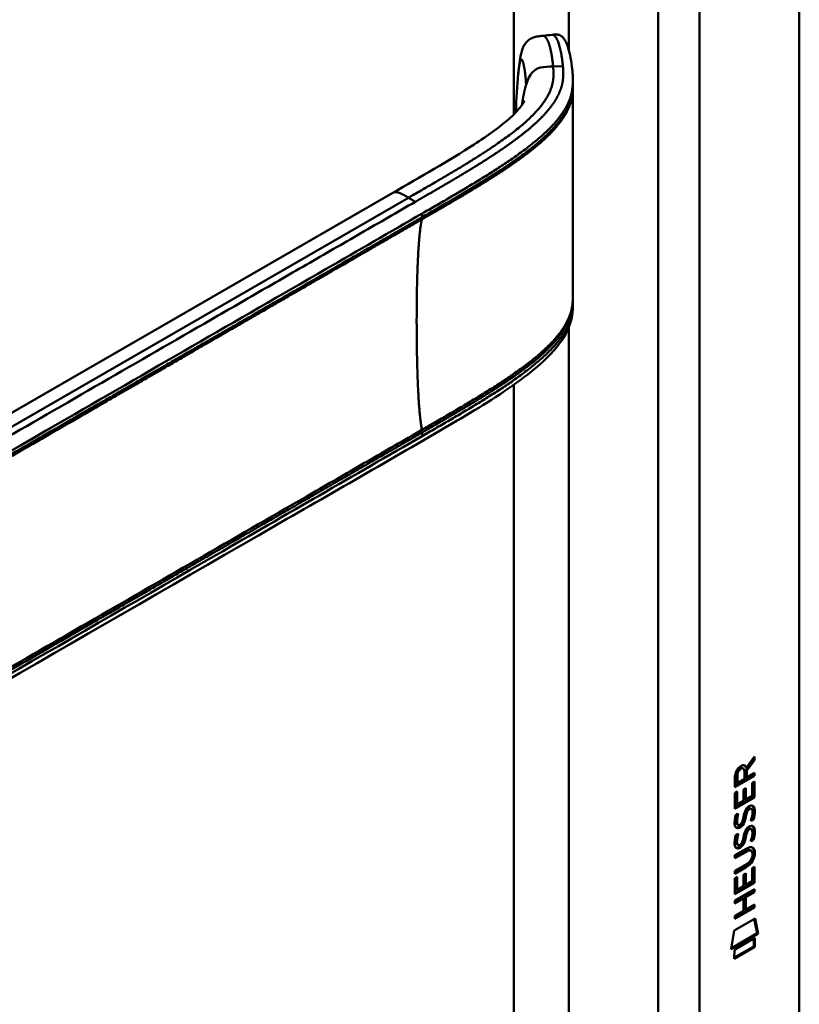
# Model space of a CAD drawing. Header units: millimetres. Extents: x 20 to 833, y 20 to 574.
# Tile 5 of 11: x 404 to 437, y 154 to 195. Entities that reach past the tile are written whole.
import ezdxf

# ---------------------------------------------------------------- set-up
doc = ezdxf.new("R2010")
doc.units = ezdxf.units.MM
doc.header["$LTSCALE"] = 2
doc.layers.add('Sichtbare Kanten(DIN)', color=7, linetype='Continuous', lineweight=50)
doc.layers.add('Sichtbare tangentiale Kanten(DIN)', color=7, linetype='Continuous', lineweight=50)

msp = doc.modelspace()

# ---------------------------------------------------------------- linework, layer by layer
at = {"layer": 'Sichtbare Kanten(DIN)'}
for p, q in [((436.502, 215.305), (436.502, 152.784)), ((427.199, 192.124), (427.199, 191.979)), ((424.821, 189.033), (424.821, 189.033)), ((424.822, 188.8), (424.822, 188.8)), ((388.035, 169.206), (419.799, 187.545)), ((427.199, 183.128), (427.199, 183.129)), ((427.199, 183.124), (427.199, 182.978)), ((434.623, 164.246), (434.3, 163.813)), ((434.328, 163.91), (434.666, 164.363)), ((434.666, 164.221), (434.343, 163.788)), ((434.624, 164.306), (434.623, 164.246)), ((434.623, 164.246), (434.666, 164.221)), ((434.666, 164.363), (434.666, 164.221)), ((434.623, 163.596), (433.857, 163.155)), ((433.914, 163.602), (433.914, 163.312)), ((434.159, 163.898), (434.201, 163.873)), ((434.244, 163.453), (434.244, 163.744)), ((434.285, 163.934), (434.328, 163.91)), ((434.3, 163.813), (434.3, 163.535)), ((434.3, 163.813), (434.343, 163.788)), ((434.343, 163.788), (434.343, 163.51)), ((434.343, 163.51), (434.666, 163.697)), ((434.623, 163.672), (434.623, 163.596)), ((434.623, 163.596), (434.665, 163.572)), ((434.666, 163.697), (434.665, 163.572)), ((434.665, 163.572), (433.857, 163.106)), ((433.857, 163.106), (433.858, 163.535)), ((433.914, 163.312), (433.956, 163.288)), ((433.956, 163.578), (433.956, 163.288)), ((433.956, 163.288), (434.244, 163.453)), ((434.3, 163.535), (434.343, 163.51)), ((434.566, 162.746), (434.567, 163.284)), ((434.567, 163.284), (434.665, 163.341)), ((434.623, 163.317), (434.622, 162.704)), ((434.665, 163.341), (434.665, 162.68)), ((433.856, 162.214), (433.857, 162.869)), ((433.857, 162.869), (433.955, 162.925)), ((433.913, 162.901), (433.913, 162.418)), ((433.955, 162.925), (433.955, 162.394)), ((434.208, 163.012), (434.307, 163.069)), ((434.208, 162.54), (434.208, 163.012)), ((434.264, 163.045), (434.264, 162.621)), ((434.307, 163.069), (434.307, 162.596)), ((434.622, 162.704), (433.856, 162.263)), ((434.665, 162.68), (433.856, 162.214)), ((433.913, 162.418), (433.955, 162.394)), ((433.955, 162.394), (434.208, 162.54)), ((434.264, 162.621), (434.307, 162.596)), ((434.307, 162.596), (434.566, 162.746)), ((434.622, 162.704), (434.665, 162.68)), ((433.905, 161.989), (434.001, 162.012)), ((434.275, 161.976), (434.318, 161.951)), ((434.328, 162.145), (434.37, 162.12)), ((434.408, 162.23), (434.405, 162.228)), ((434.408, 162.23), (434.45, 162.205)), ((434.45, 162.205), (434.447, 162.203)), ((434.488, 162.237), (434.53, 162.212)), ((433.918, 161.611), (433.92, 161.606)), ((433.946, 161.577), (433.988, 161.552)), ((433.96, 161.586), (433.963, 161.582)), ((434.154, 161.666), (434.157, 161.673)), ((434.262, 161.903), (434.304, 161.878)), ((434.567, 161.776), (434.609, 161.751)), ((433.904, 161.157), (434, 161.18)), ((434.327, 161.313), (434.37, 161.288)), ((434.407, 161.398), (434.404, 161.396)), ((434.407, 161.398), (434.45, 161.373)), ((434.45, 161.373), (434.447, 161.371)), ((434.487, 161.405), (434.529, 161.38)), ((433.917, 160.779), (433.92, 160.774)), ((433.96, 160.754), (433.962, 160.75)), ((434.153, 160.834), (434.156, 160.841)), ((434.261, 161.071), (434.303, 161.046)), ((434.275, 161.144), (434.317, 161.119)), ((434.566, 160.944), (434.608, 160.919)), ((433.855, 160.302), (434.321, 160.571)), ((434.285, 160.476), (433.855, 160.228)), ((434.327, 160.451), (433.855, 160.179)), ((433.945, 160.744), (433.987, 160.72)), ((434.479, 160.516), (434.521, 160.491)), ((433.855, 160.179), (433.855, 160.302)), ((433.855, 159.67), (434.327, 159.942)), ((434.576, 160.339), (434.576, 160.342)), ((434.32, 159.815), (433.854, 159.547)), ((433.854, 159.547), (433.855, 159.67)), ((434.278, 159.84), (433.855, 159.596)), ((434.206, 159.504), (434.304, 159.561)), ((434.262, 159.536), (434.262, 159.113)), ((434.304, 159.561), (434.304, 159.088)), ((434.564, 159.776), (434.663, 159.833)), ((434.564, 159.238), (434.564, 159.776)), ((434.62, 159.808), (434.62, 159.196)), ((434.663, 159.833), (434.662, 159.172)), ((433.854, 159.36), (433.953, 159.417)), ((433.854, 158.705), (433.854, 159.36)), ((434.62, 159.196), (433.854, 158.754)), ((434.662, 159.172), (433.854, 158.705)), ((433.91, 159.393), (433.91, 158.91)), ((433.953, 159.417), (433.953, 158.886)), ((434.206, 159.031), (434.206, 159.504)), ((434.304, 159.088), (434.564, 159.238)), ((434.62, 159.196), (434.662, 159.172)), ((433.853, 158.446), (434.662, 158.912)), ((433.91, 158.91), (433.953, 158.886)), ((433.953, 158.886), (434.206, 159.031)), ((434.262, 159.113), (434.304, 159.088)), ((434.619, 158.813), (434.263, 158.608)), ((434.662, 158.789), (434.306, 158.584)), ((434.619, 158.888), (434.619, 158.813)), ((434.619, 158.813), (434.662, 158.789)), ((434.662, 158.912), (434.662, 158.789)), ((434.162, 158.55), (433.853, 158.372)), ((434.205, 158.525), (433.853, 158.323)), ((433.853, 158.323), (433.853, 158.446)), ((434.162, 158.55), (434.205, 158.525)), ((434.205, 158.017), (434.205, 158.525)), ((434.263, 158.608), (434.263, 158.099)), ((434.263, 158.608), (434.306, 158.584)), ((434.306, 158.584), (434.305, 158.075)), ((434.619, 158.181), (433.853, 157.74)), ((434.661, 158.157), (433.853, 157.691)), ((433.853, 157.814), (434.205, 158.017)), ((434.263, 158.099), (434.305, 158.075)), ((434.305, 158.075), (434.661, 158.28)), ((434.619, 158.256), (434.619, 158.181)), ((434.619, 158.181), (434.661, 158.157)), ((434.661, 158.28), (434.661, 158.157)), ((433.832, 157.207), (434.683, 157.697)), ((433.853, 157.691), (433.853, 157.814)), ((434.649, 157.678), (434.768, 157.099)), ((434.683, 157.697), (434.81, 157.074)), ((433.703, 156.436), (433.832, 157.207)), ((434.81, 157.074), (433.703, 156.436)), ((434.768, 157.099), (433.712, 156.49)), ((433.833, 156.417), (434.68, 156.906)), ((434.638, 156.882), (434.638, 156.557)), ((434.68, 156.906), (434.68, 156.533)), ((434.768, 157.099), (434.81, 157.074)), ((434.638, 156.557), (433.832, 156.093)), ((434.68, 156.533), (433.832, 156.044)), ((433.832, 156.044), (433.833, 156.417)), ((434.638, 156.557), (434.68, 156.533))]:
    msp.add_line(p, q, dxfattribs=at)
for centre, major_axis, ratio, start_param, end_param in [((433.896, 163.264), (-0.368, -0.732), 0.34929, 2.798951, 3.629759), ((433.853, 163.288), (-0.368, -0.732), 0.34929, 2.798951, 3.03581), ((434.247, 163.542), (-0.175, 0.346), 0.819444, 0.044165, 1.01691), ((434.289, 163.518), (-0.175, 0.346), 0.819444, 0.044165, 1.01691), ((434.221, 161.571), (-0.258, -0.67), 0.280159, 3.097672, 3.459563), ((434.264, 161.546), (-0.258, -0.67), 0.280159, 2.938175, 3.459563), ((434.276, 162.833), (-0.327, -1.256), 0.153171, 6.026615, 6.087575), ((434.129, 161.992), (-0.178, -0.418), 0.325758, 6.002571, 6.243644), ((434.319, 162.809), (-0.327, -1.256), 0.153171, 6.026615, 6.087575), ((434.171, 161.967), (-0.178, -0.418), 0.325758, 6.002571, 6.462865), ((434.137, 161.664), (-0.0284, -0.0613), 0.214041, 1.386578, 1.694656), ((434.221, 160.74), (0.258, 0.669), 0.280374, 6.239236, 6.601395), ((434.264, 160.715), (0.258, 0.669), 0.280374, 6.079702, 6.601395), ((434.3, 162.096), (0.352, 1.35), 0.146604, 2.895407, 2.954548), ((434.13, 161.164), (0.18, 0.422), 0.324198, 2.862775, 3.102561), ((434.342, 162.072), (0.352, 1.35), 0.146604, 2.895407, 2.954548), ((434.173, 161.139), (0.18, 0.422), 0.324198, 2.862775, 3.320606), ((434.137, 160.832), (0.0284, 0.0613), 0.214041, 4.52817, 4.836248), ((433.198, 160.746), (1.388, -0.568), 0.642788, 5.820817, 6.539156), ((433.241, 160.721), (1.388, -0.568), 0.642788, 5.820817, 6.539156), ((433.24, 158.42), (1.355, 2.199), 0.216474, 5.945573, 6.664037), ((433.197, 158.445), (1.355, 2.199), 0.216474, 5.945573, 6.245566), ((427.948, 162.991), (6.595, -2.821), 0.235363, 6.108423, 6.383356)]:
    msp.add_ellipse(centre, major_axis=major_axis, ratio=ratio, start_param=start_param, end_param=end_param, dxfattribs=at)
for points, knots in [([(424.954, 192.45), (424.981, 192.734), (425.009, 193.007), (425.1, 193.4), (425.144, 193.543), (425.27, 193.729), (425.321, 193.785), (425.436, 193.872), (425.499, 193.905), (425.627, 193.952), (425.691, 193.967), (425.826, 193.989), (425.896, 193.996), (425.964, 194.003)], [0.0001393, 0.0001393, 0.0001393, 0.0001393, 0.2257267, 0.2257267, 0.3531087, 0.3531087, 0.4119079, 0.4119079, 0.4646614, 0.4646614, 0.5139413, 0.5139413, 0.5666249, 0.5666249, 0.5666249, 0.5666249]), ([(426.347, 194.044), (426.367, 194.046), (426.389, 194.049), (426.431, 194.052), (426.452, 194.054), (426.494, 194.055), (426.514, 194.054), (426.555, 194.052), (426.575, 194.049), (426.619, 194.04), (426.641, 194.033), (426.691, 194.013), (426.716, 193.997), (426.782, 193.947), (426.815, 193.908), (426.912, 193.765), (426.963, 193.642), (427.084, 193.251), (427.137, 192.945), (427.178, 192.562), (427.184, 192.489), (427.192, 192.373), (427.194, 192.333), (427.197, 192.268), (427.197, 192.245), (427.198, 192.208), (427.198, 192.195), (427.198, 192.174), (427.199, 192.166), (427.199, 192.154), (427.199, 192.149), (427.199, 192.142), (427.199, 192.139), (427.199, 192.136), (427.199, 192.134), (427.199, 192.131), (427.199, 192.13), (427.199, 192.129)], [0, 0, 0, 0, 0.016078, 0.016078, 0.032034, 0.032034, 0.049551, 0.049551, 0.070842, 0.070842, 0.100384, 0.100384, 0.148464, 0.148464, 0.243263, 0.243263, 0.456905, 0.456905, 0.836718, 0.836718, 0.924176, 0.924176, 0.96851, 0.96851, 0.991251, 0.991251, 1.003077, 1.003077, 1.009377, 1.009377, 1.012843, 1.012843, 1.014782, 1.014782, 1.015836, 1.015836, 1.016936, 1.016936, 1.016936, 1.016936]), ([(427.199, 191.979), (427.199, 191.96), (427.199, 191.94), (427.199, 191.907), (427.199, 191.894), (427.199, 191.881)], [0, 0, 0, 0, 0.01706837, 0.01706837, 0.03005618, 0.03005618, 0.03005618, 0.03005618]), ([(427.199, 191.88), (427.198, 191.402), (427.198, 190.902), (427.198, 188.927), (427.198, 187.439), (427.198, 185.045), (427.198, 184.146), (427.199, 183.231)], [0, 0, 0, 0, 0.455989, 0.455989, 1.823207, 1.823207, 2.650118, 2.650118, 2.650118, 2.650118]), ([(419.799, 187.545), (420.934, 188.2), (422.083, 188.851), (423.69, 189.894), (424.223, 190.27), (424.795, 190.795), (424.935, 190.943), (425.091, 191.141), (425.134, 191.205), (425.192, 191.301), (425.206, 191.333), (425.206, 191.334), (425.206, 191.334), (425.206, 191.334)], [0, 0, 0, 0, 1.20408, 1.20408, 1.833224, 1.833224, 2.074453, 2.074453, 2.200022, 2.200022, 2.326614, 2.326614, 2.32698, 2.32698, 2.32698, 2.32698]), ([(427.199, 182.978), (427.199, 182.976), (427.199, 182.974), (427.199, 182.97), (427.199, 182.968), (427.199, 182.963), (427.199, 182.96), (427.199, 182.953), (427.199, 182.949), (427.198, 182.938), (427.198, 182.931), (427.198, 182.911), (427.198, 182.897), (427.197, 182.854), (427.196, 182.825), (427.191, 182.714), (427.184, 182.637), (427.144, 182.349), (427.088, 182.151), (426.869, 181.64), (426.662, 181.341), (426.064, 180.662), (425.632, 180.294), (424.334, 179.316), (423.391, 178.741), (419.975, 176.724), (417.465, 175.301), (407.513, 169.555), (400.048, 165.245), (390.706, 159.851), (388.828, 158.767), (386.012, 157.141), (385.078, 156.582), (383.654, 155.807), (383.173, 155.552), (382.374, 155.241), (382.083, 155.157), (381.625, 155.123), (381.459, 155.129), (381.208, 155.179), (381.121, 155.204), (380.987, 155.254), (380.941, 155.274), (380.87, 155.309), (380.845, 155.321), (380.806, 155.342), (380.792, 155.35), (380.772, 155.362), (380.764, 155.366), (380.75, 155.374), (380.742, 155.378), (380.736, 155.382)], [0, 0, 0, 0, 0.001569, 0.001569, 0.003149, 0.003149, 0.00522, 0.00522, 0.008412, 0.008412, 0.014094, 0.014094, 0.025824, 0.025824, 0.054374, 0.054374, 0.136744, 0.136744, 0.370735, 0.370735, 0.770715, 0.770715, 1.338552, 1.338552, 2.361631, 2.361631, 5.000823, 5.000823, 12.918013, 12.918013, 14.909711, 14.909711, 15.905563, 15.905563, 16.406589, 16.406589, 16.669703, 16.669703, 16.816064, 16.816064, 16.894648, 16.894648, 16.935882, 16.935882, 16.957647, 16.957647, 16.969322, 16.969322, 16.975615, 16.975615, 16.982343, 16.982343, 16.982343, 16.982343]), ([(434.479, 160.516), (434.476, 160.517), (434.474, 160.519), (434.454, 160.527), (434.434, 160.529), (434.373, 160.521), (434.327, 160.5), (434.285, 160.476)], [0.06065051, 0.06065051, 0.06065051, 0.06065051, 0.06439039, 0.06439039, 0.08887549, 0.08887549, 0.13413559, 0.13413559, 0.13413559, 0.13413559]), ([(434.576, 160.342), (434.576, 160.357), (434.575, 160.372), (434.571, 160.413), (434.564, 160.438), (434.543, 160.475), (434.53, 160.488), (434.496, 160.503), (434.476, 160.504), (434.415, 160.496), (434.37, 160.476), (434.327, 160.451)], [0, 0, 0, 0, 0.0140042, 0.0140042, 0.0408947, 0.0408947, 0.0643904, 0.0643904, 0.0888755, 0.0888755, 0.1341356, 0.1341356, 0.1341356, 0.1341356])]:
    msp.add_open_spline(points, degree=3, knots=knots, dxfattribs=at)
for points, degree in [([(425.968, 194.003), (426.094, 194.017), (426.22, 194.03), (426.347, 194.044)], 3), ([(424.855, 190.909), (424.875, 191.407), (424.903, 191.92), (424.954, 192.45)], 3), ([(427.197, 191.98), (427.197, 191.98), (427.197, 191.979), (427.197, 191.979)], 3), ([(427.199, 191.88), (427.199, 191.88), (427.199, 191.881), (427.199, 191.881), (427.199, 191.881), (427.199, 191.881)], 5), ([(424.853, 190.863), (424.854, 190.878), (424.855, 190.894), (424.855, 190.909)], 3), ([(427.199, 183.232), (427.199, 183.197), (427.199, 183.161), (427.199, 183.129)], 3), ([(427.199, 182.978), (427.199, 182.978), (427.199, 182.978), (427.199, 182.978)], 3), ([(433.858, 163.535), (433.862, 163.682), (433.927, 163.871), (434.101, 163.97)], 3), ([(434.159, 163.898), (434.137, 163.91), (434.105, 163.908), (434.06, 163.882)], 3), ([(434.244, 163.744), (434.244, 163.833), (434.219, 163.925), (434.102, 163.857)], 3), ([(434.415, 162.303), (434.496, 162.362), (434.576, 162.376), (434.631, 162.304)], 3), ([(433.885, 161.926), (433.89, 161.946), (433.905, 161.989), (433.905, 161.989)], 3), ([(433.949, 161.999), (433.938, 161.958), (433.921, 161.892), (433.914, 161.859)], 3), ([(434.001, 162.012), (434.001, 162.012), (433.967, 161.885), (433.957, 161.835)], 3), ([(434.208, 161.872), (434.232, 162.006), (434.261, 162.092), (434.301, 162.169)], 3), ([(434.275, 161.976), (434.273, 161.965), (434.262, 161.904), (434.262, 161.903)], 3), ([(434.328, 162.145), (434.308, 162.104), (434.291, 162.049), (434.275, 161.976)], 3), ([(434.301, 162.169), (434.327, 162.221), (434.364, 162.265), (434.415, 162.303)], 3), ([(434.37, 162.12), (434.35, 162.08), (434.333, 162.025), (434.318, 161.951)], 3), ([(434.405, 162.228), (434.37, 162.208), (434.349, 162.185), (434.328, 162.145)], 3), ([(434.447, 162.203), (434.413, 162.183), (434.391, 162.16), (434.37, 162.12)], 3), ([(434.565, 161.93), (434.585, 162.05), (434.585, 162.141), (434.555, 162.188)], 3), ([(434.63, 162.047), (434.622, 161.934), (434.577, 161.801), (434.567, 161.776)], 3), ([(434.57, 162.348), (434.576, 162.342), (434.582, 162.336), (434.588, 162.328)], 3), ([(434.588, 162.328), (434.619, 162.287), (434.635, 162.225), (434.634, 162.136)], 3), ([(434.673, 162.023), (434.664, 161.91), (434.619, 161.776), (434.609, 161.751)], 3), ([(434.634, 162.136), (434.634, 162.109), (434.633, 162.08), (434.63, 162.047)], 3), ([(434.631, 162.304), (434.662, 162.263), (434.677, 162.2), (434.677, 162.112)], 3), ([(434.677, 162.112), (434.677, 162.084), (434.675, 162.055), (434.673, 162.023)], 3), ([(433.87, 161.486), (433.844, 161.55), (433.836, 161.621), (433.848, 161.735)], 3), ([(433.848, 161.735), (433.853, 161.784), (433.865, 161.858), (433.885, 161.926)], 3), ([(433.914, 161.859), (433.896, 161.766), (433.895, 161.692), (433.911, 161.631)], 3), ([(433.957, 161.835), (433.939, 161.742), (433.937, 161.667), (433.954, 161.606)], 3), ([(434.02, 161.546), (434.062, 161.55), (434.115, 161.593), (434.145, 161.647)], 3), ([(434.207, 161.694), (434.174, 161.607), (434.119, 161.523), (434.03, 161.473)], 3), ([(434.25, 161.67), (434.217, 161.582), (434.162, 161.499), (434.072, 161.448)], 3), ([(434.157, 161.673), (434.176, 161.72), (434.192, 161.783), (434.208, 161.872)], 3), ([(434.262, 161.903), (434.246, 161.816), (434.229, 161.752), (434.207, 161.694)], 3), ([(434.304, 161.878), (434.289, 161.791), (434.271, 161.727), (434.25, 161.67)], 3), ([(434.318, 161.951), (434.316, 161.94), (434.304, 161.879), (434.304, 161.878)], 3), ([(434.505, 161.72), (434.505, 161.72), (434.549, 161.828), (434.565, 161.93)], 3), ([(434.609, 161.751), (434.603, 161.75), (434.505, 161.72), (434.505, 161.72)], 3), ([(434.567, 161.776), (434.564, 161.775), (434.543, 161.769), (434.52, 161.762)], 3), ([(434.028, 161.427), (433.965, 161.401), (433.9, 161.411), (433.87, 161.486)], 3), ([(433.884, 161.094), (433.89, 161.114), (433.904, 161.157), (433.904, 161.157)], 3), ([(433.986, 161.451), (433.956, 161.439), (433.925, 161.435), (433.898, 161.442)], 3), ([(433.948, 161.167), (433.937, 161.126), (433.92, 161.06), (433.914, 161.027)], 3), ([(434, 161.18), (434, 161.18), (433.966, 161.053), (433.956, 161.003)], 3), ([(434.03, 161.473), (434.001, 161.457), (433.995, 161.455), (433.986, 161.451)], 3), ([(434.072, 161.448), (434.043, 161.432), (434.038, 161.431), (434.028, 161.427)], 3), ([(434.207, 161.04), (434.231, 161.174), (434.26, 161.26), (434.3, 161.337)], 3), ([(434.327, 161.313), (434.307, 161.272), (434.29, 161.217), (434.275, 161.144)], 3), ([(434.3, 161.337), (434.326, 161.389), (434.363, 161.433), (434.414, 161.471)], 3), ([(434.37, 161.288), (434.35, 161.248), (434.333, 161.193), (434.317, 161.119)], 3), ([(434.404, 161.396), (434.37, 161.376), (434.348, 161.353), (434.327, 161.313)], 3), ([(434.447, 161.371), (434.412, 161.351), (434.391, 161.328), (434.37, 161.288)], 3), ([(434.414, 161.471), (434.495, 161.53), (434.575, 161.544), (434.63, 161.472)], 3), ([(434.565, 161.098), (434.584, 161.218), (434.584, 161.308), (434.554, 161.356)], 3), ([(434.63, 161.215), (434.621, 161.102), (434.576, 160.969), (434.566, 160.944)], 3), ([(434.57, 161.516), (434.576, 161.51), (434.582, 161.504), (434.588, 161.496)], 3), ([(434.588, 161.496), (434.619, 161.455), (434.634, 161.393), (434.634, 161.304)], 3), ([(434.672, 161.191), (434.664, 161.078), (434.619, 160.944), (434.608, 160.919)], 3), ([(434.63, 161.472), (434.661, 161.431), (434.676, 161.368), (434.676, 161.28)], 3), ([(434.634, 161.304), (434.634, 161.277), (434.632, 161.248), (434.63, 161.215)], 3), ([(434.676, 161.28), (434.676, 161.252), (434.674, 161.223), (434.672, 161.191)], 3), ([(433.869, 160.654), (433.844, 160.718), (433.836, 160.789), (433.847, 160.903)], 3), ([(433.847, 160.903), (433.853, 160.952), (433.864, 161.026), (433.884, 161.094)], 3), ([(433.914, 161.027), (433.896, 160.934), (433.894, 160.86), (433.911, 160.799)], 3), ([(433.956, 161.003), (433.938, 160.91), (433.936, 160.835), (433.953, 160.774)], 3), ([(434.02, 160.714), (434.061, 160.718), (434.115, 160.761), (434.145, 160.815)], 3), ([(434.207, 160.862), (434.174, 160.775), (434.119, 160.691), (434.029, 160.641)], 3), ([(434.249, 160.838), (434.216, 160.75), (434.161, 160.667), (434.071, 160.616)], 3), ([(434.156, 160.841), (434.176, 160.888), (434.192, 160.951), (434.207, 161.04)], 3), ([(434.261, 161.071), (434.246, 160.984), (434.228, 160.92), (434.207, 160.862)], 3), ([(434.303, 161.046), (434.288, 160.959), (434.27, 160.895), (434.249, 160.838)], 3), ([(434.275, 161.144), (434.273, 161.133), (434.261, 161.072), (434.261, 161.071)], 3), ([(434.317, 161.119), (434.315, 161.108), (434.304, 161.047), (434.303, 161.046)], 3), ([(434.504, 160.887), (434.504, 160.888), (434.548, 160.996), (434.565, 161.098)], 3), ([(434.608, 160.919), (434.603, 160.918), (434.504, 160.887), (434.504, 160.887)], 3), ([(434.566, 160.944), (434.563, 160.943), (434.542, 160.937), (434.52, 160.93)], 3), ([(434.028, 160.595), (433.964, 160.569), (433.899, 160.579), (433.869, 160.654)], 3), ([(433.985, 160.619), (433.955, 160.607), (433.924, 160.603), (433.897, 160.61)], 3), ([(434.029, 160.641), (434, 160.625), (433.995, 160.623), (433.985, 160.619)], 3), ([(434.071, 160.616), (434.043, 160.6), (434.037, 160.599), (434.028, 160.595)], 3)]:
    msp.add_open_spline(points, degree=degree, dxfattribs=at)
at = {"layer": 'Sichtbare tangentiale Kanten(DIN)'}
for p, q in [((424.764, 190.772), (424.764, 214.734)), ((427.027, 193.432), (427.027, 214.734)), ((430.704, 150.743), (430.704, 212.611)), ((432.401, 212.611), (432.401, 150.743)), ((426.384, 192.739), (426.787, 192.752)), ((427.027, 191.142), (427.027, 191.142)), ((424.764, 188.993), (424.764, 188.993)), ((424.764, 188.76), (424.764, 188.76)), ((424.823, 189.035), (424.823, 189.035)), ((424.837, 188.811), (424.837, 188.811)), ((420.441, 187.345), (386.258, 167.609)), ((420.441, 187.345), (420.726, 187.18)), ((421.006, 186.546), (421.006, 186.695)), ((427.027, 182.291), (427.027, 182.291)), ((427.027, 182.141), (427.027, 182.141)), ((427.027, 152.866), (427.027, 182.01)), ((424.764, 179.992), (424.764, 179.992)), ((424.764, 152.866), (424.764, 179.65)), ((421.006, 177.544), (421.006, 177.693)), ((433.914, 163.602), (433.956, 163.578)), ((434.06, 163.882), (434.102, 163.857)), ((434.405, 162.228), (434.447, 162.203)), ((434.588, 162.328), (434.631, 162.304)), ((434.63, 162.047), (434.673, 162.023)), ((434.634, 162.136), (434.677, 162.112)), ((433.911, 161.631), (433.954, 161.606)), ((433.914, 161.859), (433.957, 161.835)), ((433.918, 161.611), (433.96, 161.586)), ((433.92, 161.606), (433.963, 161.582)), ((434.207, 161.694), (434.25, 161.67)), ((433.986, 161.451), (434.028, 161.427)), ((434.03, 161.473), (434.072, 161.448)), ((434.404, 161.396), (434.447, 161.371)), ((434.588, 161.496), (434.63, 161.472)), ((434.63, 161.215), (434.672, 161.191)), ((434.634, 161.304), (434.676, 161.28)), ((433.911, 160.799), (433.953, 160.774)), ((433.914, 161.027), (433.956, 161.003)), ((433.917, 160.779), (433.96, 160.754)), ((433.92, 160.774), (433.962, 160.75)), ((434.207, 160.862), (434.249, 160.838)), ((433.985, 160.619), (434.028, 160.595)), ((434.029, 160.641), (434.071, 160.616)), ((434.285, 160.476), (434.327, 160.451)), ((434.633, 160.422), (434.676, 160.398)), ((434.278, 159.84), (434.32, 159.815))]:
    msp.add_line(p, q, dxfattribs=at)
msp.add_ellipse((425.283, 187.736), major_axis=(-0.005, 3.882), ratio=0.090809, start_param=1.269659, end_param=1.269663, dxfattribs=at)
for points, degree in [([(425.964, 194.003), (426.066, 194.013), (426.175, 193.875), (426.274, 193.59), (426.342, 193.184), (426.384, 192.739)], 5), ([(426.384, 192.739), (426.454, 191.995), (426.455, 191.087), (424.931, 189.937), (422.888, 188.758), (420.441, 187.345)], 5), ([(425.104, 191.163), (425.124, 191.305), (425.145, 191.439), (425.168, 191.565), (425.192, 191.682), (425.217, 191.791), (425.244, 191.892), (425.273, 191.985)], 7), ([(424.857, 190.909), (424.856, 190.894), (424.856, 190.879), (424.855, 190.863)], 3), ([(420.441, 187.345), (420.324, 187.412), (420.217, 187.474), (420.118, 187.529), (420.027, 187.57), (419.944, 187.591), (419.868, 187.585), (419.799, 187.545)], 7), ([(420.994, 186.456), (420.819, 185.855), (420.732, 183.659), (420.732, 180.897), (420.819, 178.599), (420.994, 177.797)], 5)]:
    msp.add_open_spline(points, degree=degree, dxfattribs=at)
for points, degree, knots in [([(426.347, 194.044), (426.366, 194.046), (426.385, 194.042), (426.405, 194.031), (426.431, 194.017), (426.457, 193.993), (426.482, 193.959), (426.508, 193.925), (426.532, 193.882), (426.555, 193.832), (426.578, 193.782), (426.6, 193.724), (426.62, 193.661), (426.641, 193.599), (426.659, 193.53), (426.677, 193.458), (426.694, 193.386), (426.709, 193.311), (426.723, 193.233), (426.737, 193.155), (426.749, 193.075), (426.76, 192.995), (426.765, 192.954), (426.77, 192.914), (426.775, 192.873), (426.779, 192.833), (426.783, 192.792), (426.787, 192.752)], 3, [24.7913792, 24.7913792, 24.7913792, 24.7913792, 24.8722403, 24.8722403, 24.8722403, 24.9820632, 24.9820632, 24.9820632, 25.0918861, 25.0918861, 25.0918861, 25.201709, 25.201709, 25.201709, 25.3115319, 25.3115319, 25.3115319, 25.4213548, 25.4213548, 25.4213548, 25.5311777, 25.5311777, 25.5311777, 25.5860891, 25.5860891, 25.5860891, 25.6407645, 25.6407645, 25.6407645, 25.6407645]), ([(426.787, 192.752), (426.787, 192.752), (426.791, 192.71), (426.798, 192.627), (426.807, 192.462), (426.802, 192.217), (426.744, 191.895), (426.602, 191.537), (426.357, 191.146), (426.041, 190.769), (425.669, 190.404), (425.254, 190.049), (424.805, 189.704), (424.334, 189.371), (423.847, 189.046), (423.347, 188.728), (422.836, 188.415), (422.317, 188.105), (421.792, 187.797), (421.368, 187.551), (421.048, 187.366), (420.835, 187.243), (420.727, 187.181)], 5, [25.640765, 25.640765, 25.640765, 25.640765, 25.640765, 25.640765, 25.641001, 25.735204, 25.829408, 26.017816, 26.206224, 26.394631, 26.583039, 26.771447, 26.959854, 27.148262, 27.336669, 27.525077, 27.713485, 27.901892, 28.0903, 28.278708, 28.467115, 28.65661, 28.65661, 28.65661, 28.65661, 28.65661, 28.65661]), ([(425.273, 191.985), (425.265, 192.142), (425.241, 192.444), (425.19, 192.812), (425.116, 193.087), (425.044, 193.056), (425.001, 192.853), (424.973, 192.637), (424.958, 192.49), (424.954, 192.45)], 5, [0, 0, 0, 0, 0, 0, 0.1666667, 0.3333333, 0.5, 0.6666667, 0.7253325, 0.7253325, 0.7253325, 0.7253325, 0.7253325, 0.7253325]), ([(425.273, 191.986), (425.418, 192.455), (425.613, 192.635), (425.868, 192.696), (426.019, 192.732), (426.191, 192.734), (426.384, 192.739)], 3, [0, 0, 0, 0, 0.1544756, 0.1544756, 0.1544756, 0.2456965, 0.2456965, 0.2456965, 0.2456965]), ([(421.006, 186.695), (421.008, 186.696), (421.009, 186.697), (421.01, 186.697), (421.188, 186.8), (421.366, 186.903), (421.543, 187.005), (421.72, 187.108), (421.897, 187.21), (422.073, 187.313), (422.249, 187.416), (422.425, 187.519), (422.6, 187.623), (422.774, 187.726), (422.948, 187.83), (423.121, 187.935), (423.294, 188.039), (423.465, 188.145), (423.635, 188.251), (423.805, 188.357), (423.974, 188.464), (424.14, 188.573), (424.307, 188.681), (424.471, 188.791), (424.634, 188.903), (424.796, 189.014), (424.955, 189.128), (425.112, 189.243), (425.268, 189.358), (425.421, 189.476), (425.568, 189.595), (425.716, 189.715), (425.858, 189.837), (425.994, 189.961), (426.129, 190.085), (426.257, 190.212), (426.377, 190.341), (426.496, 190.47), (426.606, 190.602), (426.704, 190.737), (426.803, 190.873), (426.889, 191.011), (426.96, 191.151), (427.032, 191.291), (427.088, 191.433), (427.127, 191.577), (427.166, 191.721), (427.188, 191.865), (427.196, 192.01), (427.198, 192.049), (427.199, 192.089), (427.199, 192.129)], 3, [0, 0, 0, 0, 0.001502, 0.001502, 0.001502, 0.189909, 0.189909, 0.189909, 0.378317, 0.378317, 0.378317, 0.566725, 0.566725, 0.566725, 0.755132, 0.755132, 0.755132, 0.94354, 0.94354, 0.94354, 1.131948, 1.131948, 1.131948, 1.320355, 1.320355, 1.320355, 1.508763, 1.508763, 1.508763, 1.697171, 1.697171, 1.697171, 1.885578, 1.885578, 1.885578, 2.073986, 2.073986, 2.073986, 2.262394, 2.262394, 2.262394, 2.450801, 2.450801, 2.450801, 2.639209, 2.639209, 2.639209, 2.827616, 2.827616, 2.827616, 2.879592, 2.879592, 2.879592, 2.879592]), ([(427.197, 191.979), (427.194, 191.695), (427.142, 191.406), (427.022, 191.13), (426.928, 190.914), (426.797, 190.705), (426.641, 190.502), (426.54, 190.372), (426.429, 190.244), (426.309, 190.119), (426.189, 189.994), (426.061, 189.871), (425.927, 189.751), (425.793, 189.631), (425.653, 189.513), (425.508, 189.398), (425.363, 189.282), (425.214, 189.168), (425.061, 189.056), (423.988, 188.271), (422.757, 187.558), (421.531, 186.849), (421.356, 186.748), (421.181, 186.647), (421.006, 186.546)], 3, [0.135409, 0.135409, 0.135409, 0.135409, 0.50459, 0.50459, 0.50459, 0.793433, 0.793433, 0.793433, 0.979333, 0.979333, 0.979333, 1.165233, 1.165233, 1.165233, 1.351134, 1.351134, 1.351134, 1.537034, 1.537034, 1.537034, 2.838336, 2.838336, 2.838336, 3.024121, 3.024121, 3.024121, 3.024121]), ([(420.994, 186.456), (421.099, 186.517), (421.309, 186.638), (421.624, 186.82), (422.044, 187.063), (422.565, 187.37), (423.083, 187.678), (423.594, 187.99), (424.095, 188.307), (424.584, 188.63), (425.055, 188.961), (425.506, 189.301), (425.928, 189.653), (426.392, 190.092), (426.816, 190.597), (427.072, 191.05), (427.178, 191.441), (427.198, 191.747), (427.199, 191.88)], 5, [33.332646, 33.332646, 33.332646, 33.332646, 33.332646, 33.332646, 33.518349, 33.704249, 33.89015, 34.07605, 34.26195, 34.447851, 34.633751, 34.819651, 35.005551, 35.191452, 35.377352, 35.563252, 35.935053, 36.220761, 36.220761, 36.220761, 36.220761, 36.220761, 36.220761]), ([(420.726, 187.18), (419.981, 186.75), (419.232, 186.318), (417.736, 185.453), (416.987, 185.021), (415.491, 184.157), (414.744, 183.726), (413.25, 182.863), (412.503, 182.432), (410.263, 181.139), (408.769, 180.276), (405.777, 178.549), (404.281, 177.685), (401.29, 175.959), (399.796, 175.096), (396.808, 173.371), (395.313, 172.508), (392.322, 170.781), (390.826, 169.917), (387.837, 168.191), (386.345, 167.33), (384.847, 166.465)], 3, [28.65661, 28.65661, 28.65661, 28.65661, 29.448344, 29.448344, 30.241165, 30.241165, 31.033986, 31.033986, 31.826807, 31.826807, 33.412449, 33.412449, 34.99809, 34.99809, 36.583732, 36.583732, 38.169374, 38.169374, 39.755016, 39.755016, 41.340657, 41.340657, 41.340657, 41.340657]), ([(385.127, 165.98), (386.625, 166.845), (388.117, 167.706), (389.611, 168.569), (395.084, 171.729), (400.557, 174.888), (406.034, 178.051), (409.712, 180.174), (413.38, 182.292), (417.059, 184.416), (418.374, 185.175), (419.693, 185.936), (421.006, 186.695)], 3, [0, 0, 0, 0, 1.585642, 1.585642, 1.585642, 7.391542, 7.391542, 7.391542, 11.290432, 11.290432, 11.290432, 12.683632, 12.683632, 12.683632, 12.683632]), ([(385.112, 165.74), (385.114, 165.741), (386.004, 166.255), (387.796, 167.289), (390.498, 168.85), (394.084, 170.92), (398.567, 173.508), (403.055, 176.099), (407.539, 178.688), (411.574, 181.018), (415.164, 183.09), (417.855, 184.644), (419.648, 185.679), (420.545, 186.197), (420.994, 186.456)], 5, [20.643505, 20.643505, 20.643505, 20.643505, 20.643505, 20.643505, 20.647304, 22.232947, 23.81859, 25.404233, 26.989877, 28.57552, 30.161163, 31.746806, 32.539627, 33.332646, 33.332646, 33.332646, 33.332646, 33.332646, 33.332646]), ([(421.006, 186.546), (421.006, 186.545), (420.557, 186.286), (419.66, 185.769), (417.867, 184.733), (415.176, 183.18), (411.587, 181.107), (407.552, 178.778), (403.068, 176.189), (398.58, 173.598), (394.095, 171.008), (390.51, 168.939), (387.808, 167.378), (386.017, 166.344), (385.127, 165.831)], 5, [0, 0, 0, 0, 0, 0, 0.000115, 0.792936, 1.585758, 3.171401, 4.757044, 6.342687, 7.92833, 9.513973, 11.099617, 12.688168, 12.688168, 12.688168, 12.688168, 12.688168, 12.688168]), ([(427.197, 183.231), (427.196, 183.042), (427.175, 182.85), (427.123, 182.663), (427.082, 182.519), (427.025, 182.377), (426.953, 182.238), (426.881, 182.099), (426.794, 181.962), (426.695, 181.829), (426.597, 181.695), (426.487, 181.565), (426.368, 181.437), (426.249, 181.309), (426.121, 181.184), (425.986, 181.061), (425.852, 180.938), (425.71, 180.818), (425.564, 180.7), (425.418, 180.581), (425.266, 180.465), (425.111, 180.351), (424.956, 180.236), (424.796, 180.123), (424.634, 180.012), (424.472, 179.901), (424.307, 179.791), (424.14, 179.682), (423.973, 179.573), (423.803, 179.465), (423.632, 179.359), (423.461, 179.252), (423.288, 179.146), (423.115, 179.04), (422.941, 178.935), (422.765, 178.83), (422.589, 178.726), (422.413, 178.622), (422.237, 178.518), (422.06, 178.415), (421.882, 178.311), (421.705, 178.208), (421.527, 178.105), (421.349, 178.003), (421.171, 177.9), (420.994, 177.797)], 3, [0.124379, 0.124379, 0.124379, 0.124379, 0.368934, 0.368934, 0.368934, 0.557942, 0.557942, 0.557942, 0.74695, 0.74695, 0.74695, 0.935958, 0.935958, 0.935958, 1.124966, 1.124966, 1.124966, 1.313974, 1.313974, 1.313974, 1.502983, 1.502983, 1.502983, 1.691991, 1.691991, 1.691991, 1.880999, 1.880999, 1.880999, 2.070007, 2.070007, 2.070007, 2.259015, 2.259015, 2.259015, 2.448023, 2.448023, 2.448023, 2.637031, 2.637031, 2.637031, 2.826039, 2.826039, 2.826039, 3.014705, 3.014705, 3.014705, 3.014705]), ([(421.006, 177.693), (421.113, 177.755), (421.326, 177.878), (421.647, 178.063), (422.073, 178.31), (422.603, 178.622), (423.129, 178.935), (423.647, 179.254), (424.156, 179.577), (424.65, 179.907), (425.127, 180.246), (425.581, 180.595), (426.004, 180.957), (426.388, 181.333), (426.717, 181.726), (426.992, 182.159), (427.134, 182.525), (427.187, 182.814), (427.199, 183.015), (427.199, 183.128)], 5, [0, 0, 0, 0, 0, 0, 0.188639, 0.377647, 0.566655, 0.755663, 0.944671, 1.133679, 1.322688, 1.511696, 1.700704, 1.889712, 2.07872, 2.267728, 2.456736, 2.645744, 2.888525, 2.888525, 2.888525, 2.888525, 2.888525, 2.888525]), ([(427.199, 182.978), (427.199, 182.938), (427.198, 182.898), (427.196, 182.858), (427.188, 182.714), (427.166, 182.569), (427.127, 182.425), (427.088, 182.282), (427.032, 182.139), (426.96, 181.999), (426.889, 181.859), (426.803, 181.721), (426.704, 181.586), (426.606, 181.451), (426.496, 181.319), (426.376, 181.189), (426.257, 181.06), (426.129, 180.934), (425.993, 180.81), (425.858, 180.685), (425.716, 180.564), (425.568, 180.444), (425.42, 180.324), (425.268, 180.207), (425.112, 180.092), (424.955, 179.976), (424.796, 179.863), (424.634, 179.751), (424.471, 179.64), (424.307, 179.53), (424.14, 179.421), (423.973, 179.313), (423.805, 179.206), (423.635, 179.099), (423.465, 178.993), (423.293, 178.888), (423.121, 178.783), (422.948, 178.679), (422.774, 178.575), (422.599, 178.471), (422.425, 178.368), (422.249, 178.265), (422.073, 178.162), (421.897, 178.059), (421.72, 177.956), (421.543, 177.854), (421.364, 177.75), (421.185, 177.647), (421.006, 177.544)], 3, [0.136841, 0.136841, 0.136841, 0.136841, 0.188962, 0.188962, 0.188962, 0.377359, 0.377359, 0.377359, 0.565755, 0.565755, 0.565755, 0.754152, 0.754152, 0.754152, 0.942549, 0.942549, 0.942549, 1.130945, 1.130945, 1.130945, 1.319342, 1.319342, 1.319342, 1.507738, 1.507738, 1.507738, 1.696135, 1.696135, 1.696135, 1.884531, 1.884531, 1.884531, 2.072928, 2.072928, 2.072928, 2.261324, 2.261324, 2.261324, 2.449721, 2.449721, 2.449721, 2.638118, 2.638118, 2.638118, 2.826514, 2.826514, 2.826514, 3.016411, 3.016411, 3.016411, 3.016411]), ([(420.993, 177.797), (420.246, 177.366), (419.498, 176.934), (418.004, 176.071), (417.256, 175.64), (415.014, 174.345), (413.519, 173.482), (410.528, 171.755), (409.034, 170.892), (406.044, 169.166), (404.55, 168.303), (401.559, 166.577), (400.064, 165.713), (397.074, 163.987), (395.579, 163.124), (392.591, 161.399), (391.096, 160.536), (388.1, 158.806), (386.596, 157.938), (385.115, 157.083)], 3, [3.014705, 3.014705, 3.014705, 3.014705, 3.807868, 3.807868, 4.600688, 4.600688, 6.186329, 6.186329, 7.77197, 7.77197, 9.357611, 9.357611, 10.943251, 10.943251, 12.528892, 12.528892, 14.114533, 14.114533, 15.703149, 15.703149, 15.703149, 15.703149]), ([(385.125, 156.977), (385.127, 156.978), (386.017, 157.492), (387.809, 158.527), (390.511, 160.087), (394.097, 162.157), (398.58, 164.745), (403.068, 167.336), (407.552, 169.925), (411.587, 172.255), (415.176, 174.327), (417.868, 175.881), (419.661, 176.916), (420.558, 177.434), (421.006, 177.693)], 5, [20.643738, 20.643738, 20.643738, 20.643738, 20.643738, 20.643738, 20.647429, 22.23307, 23.81871, 25.404351, 26.989992, 28.575633, 30.161274, 31.746914, 32.539735, 33.332924, 33.332924, 33.332924, 33.332924, 33.332924, 33.332924]), ([(421.006, 177.544), (418.191, 175.918), (415.366, 174.287), (412.553, 172.663), (406.775, 169.327), (400.984, 165.984), (395.203, 162.646), (393.341, 161.571), (391.477, 160.495), (389.611, 159.418), (388.11, 158.551), (386.607, 157.683), (385.127, 156.829)], 3, [23.229983, 23.229983, 23.229983, 23.229983, 26.216835, 26.216835, 26.216835, 32.351591, 32.351591, 32.351591, 34.327983, 34.327983, 34.327983, 35.917386, 35.917386, 35.917386, 35.917386])]:
    msp.add_open_spline(points, degree=degree, knots=knots, dxfattribs=at)

doc.saveas('drawing.dxf')
